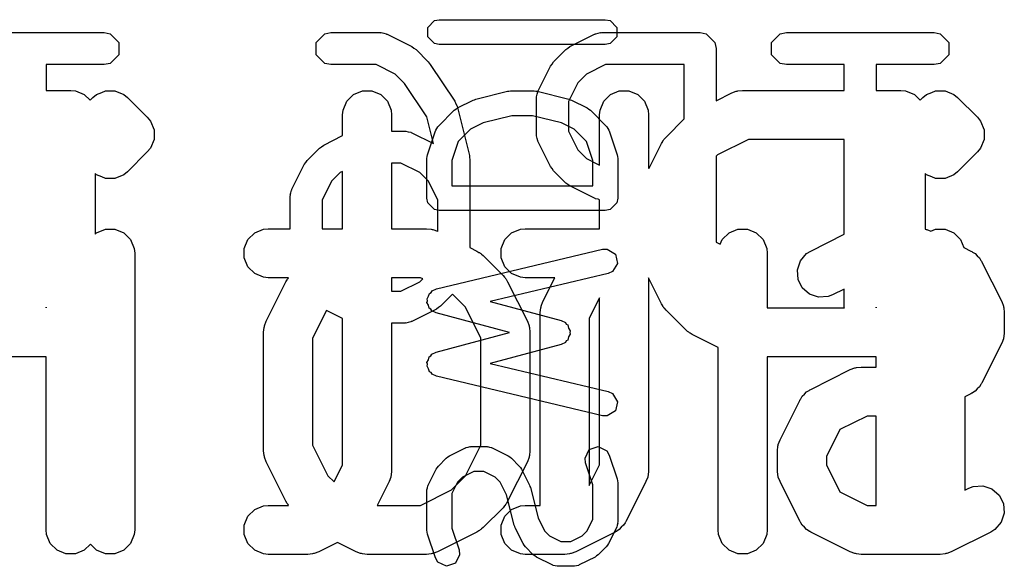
# Model space of a CAD drawing. Extents: x 94.3 to 121.8, y -81.7 to -63.9.
# Tile 25 of 32: x 109 to 112, y -72.3 to -70.6. Entities that reach past the tile are written whole.
import ezdxf

# ---------------------------------------------------------------- set-up
doc = ezdxf.new("R2010")
doc.units = 0
doc.layers.add('BLACK', color=7, linetype='CONTINUOUS')

msp = doc.modelspace()

# ---------------------------------------------------------------- linework, layer by layer
at = {"layer": 'BLACK', "linetype": 'CONTINUOUS'}
for p, q in [((110.280932, -70.641955), (110.301552, -70.621335)), ((110.301552, -70.621335), (110.316132, -70.618435)), ((110.316132, -70.618435), (110.824132, -70.618435)), ((110.824132, -70.618435), (110.838712, -70.621335)), ((110.838712, -70.621335), (110.859332, -70.641955)), ((110.280932, -70.671115), (110.280932, -70.641955)), ((110.859332, -70.641955), (110.859332, -70.671115)), ((108.838191, -70.65798), (109.290311, -70.65798)), ((109.290311, -70.65798), (109.309022, -70.661702)), ((109.309022, -70.661702), (109.335484, -70.688164)), ((109.938981, -70.688164), (109.965443, -70.661702)), ((109.965443, -70.661702), (109.984154, -70.65798)), ((109.984154, -70.65798), (110.134861, -70.65798)), ((110.134861, -70.65798), (110.137263, -70.658457)), ((110.137263, -70.658457), (110.138328, -70.658103)), ((110.138328, -70.658103), (110.145889, -70.660173)), ((110.145889, -70.660173), (110.153572, -70.661702)), ((110.153572, -70.661702), (110.154364, -70.662494)), ((110.154364, -70.662494), (110.156728, -70.663142)), ((110.156728, -70.663142), (110.23208, -70.700819)), ((110.301552, -70.691735), (110.280932, -70.671115)), ((110.715821, -70.700819), (110.791174, -70.663142)), ((110.791174, -70.663142), (110.793537, -70.662494)), ((110.793537, -70.662494), (110.79433, -70.661702)), ((110.79433, -70.661702), (110.802012, -70.660173)), ((110.802012, -70.660173), (110.809574, -70.658103)), ((110.809574, -70.658103), (110.810638, -70.658457)), ((110.810638, -70.658457), (110.813041, -70.65798)), ((110.813041, -70.65798), (111.114454, -70.65798)), ((110.859332, -70.671115), (110.838712, -70.691735)), ((111.114454, -70.65798), (111.133165, -70.661702)), ((111.133165, -70.661702), (111.159627, -70.688164)), ((111.333018, -70.688164), (111.35948, -70.661702)), ((111.35948, -70.661702), (111.378191, -70.65798)), ((111.378191, -70.65798), (111.830311, -70.65798)), ((111.830311, -70.65798), (111.849022, -70.661702)), ((111.849022, -70.661702), (111.875484, -70.688164)), ((109.335484, -70.688164), (109.335484, -70.725586)), ((109.938981, -70.725586), (109.938981, -70.688164)), ((110.23208, -70.700819), (110.238267, -70.705621)), ((110.238267, -70.705621), (110.244788, -70.709978)), ((110.244788, -70.709978), (110.282465, -70.747655)), ((110.316132, -70.694635), (110.301552, -70.691735)), ((110.824132, -70.694635), (110.316132, -70.694635)), ((110.665437, -70.747655), (110.703114, -70.709978)), ((110.703114, -70.709978), (110.709629, -70.705624)), ((110.709629, -70.705624), (110.715821, -70.700819)), ((110.838712, -70.691735), (110.824132, -70.694635)), ((111.159627, -70.688164), (111.163349, -70.706875)), ((111.163349, -70.706875), (111.163349, -70.866342)), ((111.333018, -70.725586), (111.333018, -70.688164)), ((111.875484, -70.688164), (111.875484, -70.725586)), ((109.335484, -70.725586), (109.309022, -70.752048)), ((109.965443, -70.752048), (109.938981, -70.725586)), ((111.35948, -70.752048), (111.333018, -70.725586)), ((111.875484, -70.725586), (111.849022, -70.752048)), ((109.290311, -70.75577), (109.113146, -70.75577)), ((109.113146, -70.75577), (109.113146, -70.834726)), ((109.309022, -70.752048), (109.290311, -70.75577)), ((109.984154, -70.75577), (109.965443, -70.752048)), ((110.123318, -70.75577), (109.984154, -70.75577)), ((110.18125, -70.784736), (110.123318, -70.75577)), ((110.282465, -70.747655), (110.285155, -70.751681)), ((110.285155, -70.751681), (110.288574, -70.755107)), ((110.288574, -70.755107), (110.363927, -70.868137)), ((110.618601, -70.835715), (110.656278, -70.760363)), ((110.656278, -70.760363), (110.66108, -70.754175)), ((110.66108, -70.754175), (110.665437, -70.747655)), ((110.824583, -70.75577), (110.766651, -70.784736)), ((111.065559, -70.75577), (110.824583, -70.75577)), ((111.065559, -70.92191), (111.065559, -70.75577)), ((111.378191, -70.75577), (111.35948, -70.752048)), ((111.555356, -70.75577), (111.378191, -70.75577)), ((111.555356, -70.834726), (111.555356, -70.75577)), ((111.830311, -70.75577), (111.653146, -70.75577)), ((111.653146, -70.75577), (111.653146, -70.834726)), ((111.849022, -70.752048), (111.830311, -70.75577)), ((110.209893, -70.813379), (110.18125, -70.784736)), ((110.766651, -70.784736), (110.740195, -70.811192)), ((110.277863, -70.915334), (110.209893, -70.813379)), ((110.740195, -70.811192), (110.711229, -70.869125)), ((109.113146, -70.834726), (109.188096, -70.834726)), ((109.188096, -70.834726), (109.202728, -70.836167)), ((109.202728, -70.836167), (109.229764, -70.847366)), ((109.229764, -70.847366), (109.247552, -70.865154)), ((109.247552, -70.865154), (109.256016, -70.856692)), ((109.256016, -70.856692), (109.267381, -70.847365)), ((109.267381, -70.847365), (109.283218, -70.840805)), ((109.283218, -70.840805), (109.294416, -70.836167)), ((109.294416, -70.836167), (109.32368, -70.836167)), ((109.32368, -70.836167), (109.350714, -70.847365)), ((109.350714, -70.847365), (109.350716, -70.847366)), ((109.350716, -70.847366), (109.362081, -70.856693)), ((109.362081, -70.856693), (109.422557, -70.917169)), ((110.032878, -70.868058), (110.05357, -70.847366)), ((110.05357, -70.847366), (110.080606, -70.836167)), ((110.080606, -70.836167), (110.10987, -70.836167)), ((110.10987, -70.836167), (110.136906, -70.847366)), ((110.136906, -70.847366), (110.157598, -70.868058)), ((110.420045, -70.864362), (110.424071, -70.863259)), ((110.424071, -70.863259), (110.427843, -70.861478)), ((110.427843, -70.861478), (110.524605, -70.837287)), ((110.524605, -70.837287), (110.529265, -70.83706)), ((110.529265, -70.83706), (110.533846, -70.836149)), ((110.533846, -70.836149), (110.606418, -70.836149)), ((110.606418, -70.836149), (110.610998, -70.83706)), ((110.610998, -70.83706), (110.615659, -70.837287)), ((110.613439, -70.857582), (110.613916, -70.855179)), ((110.613439, -70.970612), (110.613439, -70.857582)), ((110.613562, -70.854115), (110.615632, -70.846553)), ((110.613916, -70.855179), (110.613562, -70.854115)), ((110.615632, -70.846553), (110.617161, -70.838871)), ((110.615659, -70.837287), (110.712421, -70.861478)), ((110.617161, -70.838871), (110.617953, -70.838078)), ((110.617953, -70.838078), (110.618601, -70.835715)), ((110.712421, -70.861478), (110.716192, -70.863259)), ((110.716192, -70.863259), (110.720219, -70.864362)), ((110.819069, -70.868058), (110.839761, -70.847366)), ((110.839761, -70.847366), (110.866797, -70.836167)), ((110.866797, -70.836167), (110.896061, -70.836167)), ((110.896061, -70.836167), (110.923097, -70.847366)), ((110.923097, -70.847366), (110.943789, -70.868058)), ((111.163349, -70.866342), (111.210745, -70.842644)), ((111.210745, -70.842644), (111.224476, -70.837389)), ((111.224476, -70.837389), (111.227165, -70.837197)), ((111.227165, -70.837197), (111.229654, -70.836167)), ((111.229654, -70.836167), (111.244286, -70.834726)), ((111.244286, -70.834726), (111.555356, -70.834726)), ((111.653146, -70.834726), (111.728096, -70.834726)), ((111.728096, -70.834726), (111.742728, -70.836167)), ((111.742728, -70.836167), (111.769764, -70.847366)), ((111.769764, -70.847366), (111.787552, -70.865154)), ((111.787552, -70.865154), (111.796016, -70.856692)), ((111.796016, -70.856692), (111.807381, -70.847365)), ((111.807381, -70.847365), (111.823218, -70.840805)), ((111.823218, -70.840805), (111.834416, -70.836167)), ((111.834416, -70.836167), (111.86368, -70.836167)), ((111.86368, -70.836167), (111.890714, -70.847365)), ((111.890714, -70.847365), (111.890716, -70.847366)), ((111.890716, -70.847366), (111.902081, -70.856693)), ((111.902081, -70.856693), (111.962557, -70.917169)), ((110.021679, -70.895094), (110.032878, -70.868058)), ((110.157598, -70.868058), (110.168797, -70.895094)), ((110.361762, -70.89569), (110.366832, -70.892302)), ((110.363927, -70.868137), (110.367111, -70.875849)), ((110.366832, -70.892302), (110.371664, -70.888552)), ((110.367111, -70.875849), (110.370679, -70.8834)), ((110.370679, -70.8834), (110.408356, -71.034106)), ((110.371664, -70.888552), (110.420045, -70.864362)), ((110.711229, -70.869125), (110.711229, -70.959068)), ((110.720219, -70.864362), (110.768599, -70.888552)), ((110.768599, -70.888552), (110.773418, -70.892292)), ((110.773418, -70.892292), (110.778502, -70.895689)), ((110.80787, -70.895094), (110.819069, -70.868058)), ((110.943789, -70.868058), (110.954988, -70.895094)), ((109.422557, -70.917169), (109.431884, -70.928534)), ((110.020238, -70.909726), (110.021679, -70.895094)), ((110.020238, -70.973257), (110.020238, -70.909726)), ((110.168797, -70.895094), (110.170238, -70.909726)), ((110.170238, -70.909726), (110.170238, -70.959394)), ((110.298466, -70.997748), (110.277863, -70.915334)), ((110.313382, -70.944071), (110.361762, -70.89569)), ((110.538535, -70.912349), (110.450383, -70.934387)), ((110.601729, -70.912349), (110.538535, -70.912349)), ((110.689879, -70.934386), (110.601729, -70.912349)), ((110.778502, -70.895689), (110.826883, -70.94407)), ((110.806429, -70.909726), (110.80787, -70.895094)), ((110.806429, -71.063346), (110.806429, -70.909726)), ((110.954988, -70.895094), (110.956429, -70.909726)), ((110.956429, -70.909726), (110.956429, -71.072424)), ((111.009824, -70.977645), (111.065559, -70.92191)), ((111.962557, -70.917169), (111.971884, -70.928534)), ((109.431884, -70.928534), (109.443083, -70.955571)), ((110.305123, -70.956431), (110.308513, -70.951357)), ((110.308513, -70.951357), (110.31154, -70.946048)), ((110.31154, -70.946048), (110.312322, -70.945656)), ((110.312322, -70.945656), (110.313382, -70.944071)), ((110.411272, -70.953943), (110.373623, -70.991591)), ((110.450383, -70.934387), (110.411272, -70.953943)), ((110.728992, -70.953943), (110.689879, -70.934386)), ((110.766641, -70.991592), (110.728992, -70.953943)), ((110.826883, -70.94407), (110.827943, -70.945657)), ((110.827943, -70.945657), (110.828725, -70.946048)), ((110.828725, -70.946048), (110.831746, -70.951347)), ((110.831746, -70.951347), (110.835142, -70.95643)), ((111.971884, -70.928534), (111.983083, -70.955571)), ((109.443083, -70.955571), (109.443083, -70.984833)), ((109.962288, -71.002232), (110.020238, -70.973257)), ((110.170238, -70.959394), (110.210214, -70.959394)), ((110.210214, -70.959394), (110.212615, -70.959871)), ((110.212615, -70.959871), (110.21368, -70.959517)), ((110.21368, -70.959517), (110.221238, -70.961587)), ((110.221238, -70.961587), (110.228925, -70.963116)), ((110.228925, -70.963116), (110.229718, -70.963909)), ((110.229718, -70.963909), (110.23208, -70.964556)), ((110.23208, -70.964556), (110.298466, -70.997748)), ((110.279987, -71.031535), (110.304178, -70.958962)), ((110.304178, -70.958962), (110.305123, -70.957304)), ((110.305123, -70.957304), (110.305123, -70.956431)), ((110.613916, -70.973014), (110.613439, -70.970612)), ((110.613562, -70.974079), (110.613916, -70.973014)), ((110.615632, -70.98164), (110.613562, -70.974079)), ((110.617161, -70.989323), (110.615632, -70.98164)), ((110.711229, -70.959068), (110.740195, -71.017001)), ((110.835142, -70.95643), (110.835142, -70.957305)), ((110.835142, -70.957305), (110.836087, -70.958963)), ((110.836087, -70.958963), (110.860277, -71.031535)), ((111.003607, -70.984695), (111.005103, -70.983397)), ((111.005103, -70.983397), (111.009824, -70.977645)), ((111.983083, -70.955571), (111.983083, -70.984833)), ((109.431884, -71.01187), (109.422557, -71.023235)), ((109.443083, -70.984833), (109.431884, -71.01187)), ((109.911904, -71.049068), (109.94958, -71.011391)), ((109.94958, -71.011391), (109.956099, -71.007034)), ((109.956099, -71.007034), (109.962288, -71.002232)), ((110.373623, -70.991591), (110.354232, -71.049766)), ((110.617953, -70.990115), (110.617161, -70.989323)), ((110.618601, -70.992479), (110.617953, -70.990115)), ((110.656278, -71.067831), (110.618601, -70.992479)), ((110.786032, -71.049765), (110.766641, -70.991592)), ((110.958131, -71.072424), (110.995775, -70.997137)), ((110.995775, -70.997137), (110.999739, -70.990839)), ((110.999739, -70.990839), (111.000497, -70.98901)), ((111.000497, -70.98901), (111.002187, -70.98695)), ((111.002187, -70.98695), (111.003607, -70.984695)), ((111.261991, -70.984726), (111.16776, -71.031841)), ((111.555356, -70.984726), (111.261991, -70.984726)), ((111.555356, -71.275099), (111.555356, -70.984726)), ((111.971884, -71.01187), (111.962557, -71.023235)), ((111.983083, -70.984833), (111.971884, -71.01187)), ((109.422557, -71.023235), (109.362081, -71.083711)), ((110.278032, -71.043583), (110.279223, -71.037593)), ((110.278032, -71.164535), (110.278032, -71.043583)), ((110.279223, -71.037593), (110.279987, -71.031535)), ((110.408356, -71.034106), (110.408647, -71.040088)), ((110.408647, -71.040088), (110.409816, -71.045965)), ((110.740195, -71.017001), (110.766651, -71.043457)), ((110.766651, -71.043457), (110.806429, -71.063346)), ((110.860277, -71.031535), (110.86104, -71.037592)), ((110.86104, -71.037592), (110.862232, -71.043583)), ((110.862232, -71.043583), (110.862232, -71.164535)), ((111.16776, -71.031841), (111.163349, -71.036251)), ((111.163349, -71.036251), (111.163349, -71.299452)), ((111.962557, -71.023235), (111.902081, -71.083711)), ((109.865068, -71.137128), (109.902745, -71.061776)), ((109.902745, -71.061776), (109.907547, -71.055588)), ((109.907547, -71.055588), (109.911904, -71.049068)), ((110.198672, -71.057184), (110.170238, -71.057184)), ((110.170238, -71.057184), (110.170238, -71.258059)), ((110.256603, -71.086149), (110.198672, -71.057184)), ((110.354232, -71.049766), (110.354232, -71.126435)), ((110.409816, -71.045965), (110.409816, -71.315781)), ((110.66108, -71.074018), (110.656278, -71.067831)), ((110.665437, -71.080539), (110.66108, -71.074018)), ((110.786032, -71.126435), (110.786032, -71.049765)), ((110.956429, -71.072424), (110.958131, -71.072424)), ((109.267381, -71.093039), (109.263096, -71.089522)), ((109.263096, -71.089522), (109.263096, -71.274983)), ((109.283218, -71.099598), (109.267381, -71.093039)), ((109.294416, -71.104237), (109.283218, -71.099598)), ((109.294417, -71.104237), (109.294416, -71.104237)), ((109.32368, -71.104237), (109.294417, -71.104237)), ((109.350716, -71.093038), (109.32368, -71.104237)), ((109.362081, -71.083711), (109.350716, -71.093038)), ((110.013118, -71.086149), (109.986663, -71.112604)), ((110.020238, -71.082589), (110.013118, -71.086149)), ((110.020238, -71.258059), (110.020238, -71.082589)), ((110.283059, -71.112604), (110.256603, -71.086149)), ((110.703114, -71.118216), (110.665437, -71.080539)), ((111.807381, -71.093039), (111.803096, -71.089522)), ((111.803096, -71.089522), (111.803096, -71.259489)), ((111.823218, -71.099598), (111.807381, -71.093039)), ((111.834416, -71.104237), (111.823218, -71.099598)), ((111.834417, -71.104237), (111.834416, -71.104237)), ((111.86368, -71.104237), (111.834417, -71.104237)), ((111.890716, -71.093038), (111.86368, -71.104237)), ((111.902081, -71.083711), (111.890716, -71.093038)), ((109.986663, -71.112604), (109.957696, -71.170538)), ((110.312026, -71.170537), (110.283059, -71.112604)), ((110.354232, -71.126435), (110.786032, -71.126435)), ((110.709629, -71.122569), (110.703114, -71.118216)), ((110.715821, -71.127375), (110.709629, -71.122569)), ((110.791174, -71.165052), (110.715821, -71.127375)), ((109.859906, -71.158995), (109.860383, -71.156592)), ((109.859906, -71.258059), (109.859906, -71.158995)), ((109.860029, -71.155528), (109.862099, -71.147966)), ((109.860383, -71.156592), (109.860029, -71.155528)), ((109.862099, -71.147966), (109.863628, -71.140284)), ((109.863628, -71.140284), (109.86442, -71.139491)), ((109.86442, -71.139491), (109.865068, -71.137128)), ((110.280932, -71.179115), (110.278032, -71.164535)), ((110.793537, -71.165699), (110.791174, -71.165052)), ((110.862232, -71.164535), (110.859332, -71.179115)), ((109.957696, -71.170538), (109.957696, -71.258059)), ((110.301552, -71.199735), (110.280932, -71.179115)), ((110.312026, -71.266886), (110.312026, -71.170537)), ((110.79433, -71.166492), (110.793537, -71.165699)), ((110.802012, -71.16802), (110.79433, -71.166492)), ((110.806429, -71.169229), (110.802012, -71.16802)), ((110.806429, -71.258059), (110.806429, -71.169229)), ((110.859332, -71.179115), (110.838712, -71.199735)), ((110.316132, -71.202635), (110.301552, -71.199735)), ((110.824132, -71.202635), (110.316132, -71.202635)), ((110.838712, -71.199735), (110.824132, -71.202635)), ((109.263096, -71.274983), (109.26738, -71.270699)), ((109.26738, -71.270699), (109.294416, -71.2595)), ((109.294416, -71.2595), (109.32368, -71.2595)), ((109.32368, -71.2595), (109.350716, -71.270699)), ((109.350716, -71.270699), (109.371408, -71.291391)), ((109.730497, -71.291391), (109.751189, -71.270699)), ((109.751189, -71.270699), (109.778225, -71.2595)), ((109.778225, -71.2595), (109.792857, -71.258059)), ((109.792857, -71.258059), (109.859906, -71.258059)), ((109.957696, -71.258059), (110.020238, -71.258059)), ((110.170238, -71.258059), (110.276667, -71.258059)), ((110.276667, -71.258059), (110.291299, -71.2595)), ((110.291299, -71.2595), (110.293788, -71.260531)), ((110.293788, -71.260531), (110.296476, -71.260722)), ((110.296476, -71.260722), (110.310208, -71.265977)), ((110.310208, -71.265977), (110.312026, -71.266886)), ((110.516688, -71.291391), (110.53738, -71.270699)), ((110.53738, -71.270699), (110.564416, -71.2595)), ((110.564416, -71.2595), (110.579048, -71.258059)), ((110.579048, -71.258059), (110.806429, -71.258059)), ((111.181926, -71.291391), (111.202618, -71.270699)), ((111.202618, -71.270699), (111.229654, -71.2595)), ((111.229654, -71.2595), (111.258918, -71.2595)), ((111.258918, -71.2595), (111.285954, -71.270699)), ((111.285954, -71.270699), (111.306646, -71.291391)), ((111.452649, -71.326453), (111.555356, -71.275099)), ((111.803096, -71.259489), (111.803203, -71.2595)), ((111.803203, -71.2595), (111.805692, -71.260531)), ((111.805692, -71.260531), (111.80838, -71.260722)), ((111.80838, -71.260722), (111.820379, -71.265314)), ((111.820379, -71.265314), (111.834416, -71.2595)), ((111.834416, -71.2595), (111.86368, -71.2595)), ((111.86368, -71.2595), (111.890716, -71.270699)), ((111.890716, -71.270699), (111.911408, -71.291391)), ((109.371408, -71.291391), (109.382607, -71.318427)), ((109.719298, -71.318427), (109.730497, -71.291391)), ((110.409816, -71.315781), (110.43116, -71.326453)), ((110.505489, -71.318427), (110.516688, -71.291391)), ((111.163349, -71.299452), (111.175972, -71.305764)), ((111.175972, -71.305764), (111.181926, -71.291391)), ((111.306646, -71.291391), (111.317845, -71.318427)), ((111.911408, -71.291391), (111.921456, -71.315649)), ((111.921456, -71.315649), (111.943064, -71.326453)), ((109.382607, -71.318427), (109.384048, -71.333059)), ((109.384048, -71.333059), (109.384048, -72.179726)), ((109.719298, -71.347691), (109.719298, -71.318427)), ((110.307307, -71.441947), (110.815308, -71.320995)), ((110.43116, -71.326453), (110.437455, -71.330415)), ((110.437455, -71.330415), (110.439286, -71.331174)), ((110.439286, -71.331174), (110.441347, -71.332865)), ((110.441347, -71.332865), (110.443602, -71.334285)), ((110.443602, -71.334285), (110.444899, -71.33578)), ((110.444899, -71.33578), (110.450652, -71.340502)), ((110.450652, -71.340502), (110.511129, -71.400978)), ((110.505489, -71.347691), (110.505489, -71.318427)), ((110.815308, -71.320995), (110.830163, -71.320439)), ((110.830163, -71.320439), (110.854998, -71.335722)), ((110.854998, -71.335722), (110.861752, -71.364089)), ((111.317845, -71.318427), (111.319286, -71.333059)), ((111.319286, -71.333059), (111.319286, -71.499964)), ((111.421033, -71.356393), (111.440206, -71.334285)), ((111.440206, -71.334285), (111.452649, -71.326453)), ((111.943064, -71.326453), (111.94551, -71.327992)), ((111.94551, -71.327992), (111.946666, -71.328378)), ((111.946666, -71.328378), (111.948104, -71.329625)), ((111.948104, -71.329625), (111.955507, -71.334285)), ((111.955507, -71.334285), (111.961666, -71.341387)), ((111.961666, -71.341387), (111.968774, -71.347551)), ((109.730497, -71.374727), (109.719298, -71.347691)), ((109.751189, -71.395419), (109.730497, -71.374727)), ((110.516688, -71.374727), (110.505489, -71.347691)), ((110.53738, -71.395419), (110.516688, -71.374727)), ((110.861752, -71.364089), (110.846469, -71.388925)), ((111.411779, -71.384154), (111.421033, -71.356393)), ((111.968774, -71.347551), (111.973435, -71.354956)), ((111.973435, -71.354956), (111.974681, -71.356393)), ((111.974681, -71.356393), (111.975065, -71.357546)), ((111.975065, -71.357546), (111.976606, -71.359994)), ((111.976606, -71.359994), (112.037082, -71.480947)), ((109.778225, -71.406618), (109.751189, -71.395419)), ((110.832957, -71.395123), (110.471843, -71.481102)), ((110.511129, -71.400978), (110.515847, -71.406727)), ((110.564416, -71.406618), (110.53738, -71.395419)), ((110.846469, -71.388925), (110.832957, -71.395123)), ((111.413853, -71.413344), (111.411779, -71.384154)), ((109.792857, -71.408059), (109.778225, -71.406618)), ((109.786252, -71.541423), (109.846728, -71.420471)), ((109.85454, -71.408059), (109.792857, -71.408059)), ((109.846728, -71.420471), (109.850691, -71.414173)), ((109.850691, -71.414173), (109.85145, -71.412343)), ((109.85145, -71.412343), (109.85314, -71.410282)), ((109.85314, -71.410282), (109.85454, -71.408059)), ((110.258962, -71.408059), (110.170238, -71.408059)), ((110.170238, -71.408059), (110.170238, -71.44919)), ((110.198672, -71.44919), (110.256603, -71.420224)), ((110.256603, -71.420224), (110.265499, -71.411327)), ((110.265499, -71.411327), (110.258962, -71.408059)), ((110.515847, -71.406727), (110.517346, -71.408027)), ((110.517346, -71.408027), (110.518767, -71.410286)), ((110.518767, -71.410286), (110.520456, -71.412343)), ((110.520456, -71.412343), (110.521213, -71.41417)), ((110.521213, -71.41417), (110.525178, -71.42047)), ((110.525178, -71.42047), (110.585654, -71.541423)), ((110.579048, -71.408059), (110.564416, -71.406618)), ((110.669362, -71.408059), (110.579048, -71.408059)), ((110.632918, -71.480947), (110.669362, -71.408059)), ((110.995775, -71.487552), (110.956429, -71.40886)), ((110.956429, -71.40886), (110.956429, -71.998297)), ((111.42694, -71.439519), (111.413853, -71.413344)), ((110.170238, -71.44919), (110.198672, -71.44919)), ((110.278512, -71.472981), (110.283449, -71.464956)), ((110.283449, -71.464956), (110.285877, -71.455854)), ((110.285877, -71.455854), (110.290807, -71.452999)), ((110.290807, -71.452999), (110.293795, -71.448145)), ((110.293795, -71.448145), (110.307307, -71.441947)), ((110.356571, -71.458552), (110.320142, -71.494983)), ((110.396457, -71.498438), (110.356571, -71.458552)), ((111.449048, -71.458692), (111.42694, -71.439519)), ((111.476809, -71.467946), (111.449048, -71.458692)), ((111.505999, -71.465872), (111.476809, -71.467946)), ((111.519731, -71.460617), (111.505999, -71.465872)), ((111.555356, -71.442804), (111.519731, -71.460617)), ((111.555356, -71.498085), (111.555356, -71.442804)), ((110.278364, -71.484029), (110.279831, -71.478524)), ((110.283083, -71.49218), (110.278364, -71.484029)), ((110.279831, -71.478524), (110.278512, -71.472981)), ((110.285266, -71.501348), (110.283083, -71.49218)), ((110.320142, -71.494983), (110.313618, -71.499341)), ((110.471843, -71.481102), (110.688806, -71.538959)), ((110.627472, -71.497366), (110.627663, -71.494679)), ((110.627663, -71.494679), (110.632918, -71.480947)), ((110.806429, -71.469332), (110.775, -71.532192)), ((110.806429, -71.980591), (110.806429, -71.469332)), ((110.999739, -71.493849), (110.995775, -71.487552)), ((111.000497, -71.495679), (110.999739, -71.493849)), ((111.002187, -71.497738), (111.000497, -71.495679)), ((112.037082, -71.480947), (112.042337, -71.494679)), ((112.042337, -71.494679), (112.042527, -71.497366)), ((109.113096, -71.498336), (109.112772, -71.499964)), ((109.112772, -71.499964), (109.113096, -71.499964)), ((109.113096, -71.499964), (109.113096, -71.498336)), ((109.970534, -71.508265), (109.928334, -71.592668)), ((110.020238, -71.533116), (109.970534, -71.508265)), ((110.307434, -71.504142), (110.23208, -71.541818)), ((110.29012, -71.504335), (110.285266, -71.501348)), ((110.292975, -71.509266), (110.29012, -71.504335)), ((110.306315, -71.515825), (110.292975, -71.509266)), ((110.531119, -71.575773), (110.306315, -71.515825)), ((110.313618, -71.499341), (110.307434, -71.504142)), ((110.443572, -71.592668), (110.396457, -71.498438)), ((110.625, -71.514488), (110.626441, -71.499856)), ((110.625, -72.104726), (110.625, -71.514488)), ((110.626441, -71.499856), (110.627472, -71.497366)), ((111.003607, -71.499994), (111.002187, -71.497738)), ((111.005103, -71.501291), (111.003607, -71.499994)), ((111.009824, -71.507044), (111.005103, -71.501291)), ((111.070301, -71.567521), (111.009824, -71.507044)), ((111.319286, -71.499964), (111.55573, -71.499964)), ((111.55573, -71.499964), (111.555356, -71.498085)), ((111.653096, -71.498336), (111.652772, -71.499964)), ((111.652772, -71.499964), (111.653096, -71.499964)), ((111.653096, -71.499964), (111.653096, -71.498336)), ((112.042527, -71.497366), (112.043559, -71.499856)), ((112.043559, -71.499856), (112.045, -71.514488)), ((112.045, -71.514488), (112.045, -71.574964)), ((109.780806, -71.557842), (109.780997, -71.555155)), ((109.780997, -71.555155), (109.786252, -71.541423)), ((110.020238, -71.980591), (110.020238, -71.533116)), ((110.210214, -71.54698), (110.170238, -71.54698)), ((110.170238, -71.54698), (110.170238, -71.998297)), ((110.212615, -71.546502), (110.210214, -71.54698)), ((110.21368, -71.546857), (110.212615, -71.546502)), ((110.221238, -71.544786), (110.21368, -71.546857)), ((110.228925, -71.543258), (110.221238, -71.544786)), ((110.229718, -71.542464), (110.228925, -71.543258)), ((110.23208, -71.541818), (110.229718, -71.542464)), ((110.585654, -71.541423), (110.590909, -71.555155)), ((110.590909, -71.555155), (110.591099, -71.557842)), ((110.688806, -71.538959), (110.702146, -71.545518)), ((110.702146, -71.545518), (110.704748, -71.550013)), ((110.704748, -71.550013), (110.709244, -71.552616)), ((110.709244, -71.552616), (110.711795, -71.562185)), ((110.775, -71.532192), (110.775, -72.043448)), ((109.778334, -71.574964), (109.779775, -71.560332)), ((109.778334, -71.937821), (109.778334, -71.574964)), ((109.779775, -71.560332), (109.780806, -71.557842)), ((110.306315, -71.635721), (110.531119, -71.575773)), ((110.591099, -71.557842), (110.592131, -71.560332)), ((110.592131, -71.560332), (110.593572, -71.574964)), ((110.593572, -71.574964), (110.593572, -71.937821)), ((110.711795, -71.562185), (110.716757, -71.570755)), ((110.716757, -71.580791), (110.711795, -71.58936)), ((110.716757, -71.570755), (110.715418, -71.575773)), ((110.715418, -71.575773), (110.716757, -71.580791)), ((111.07605, -71.572239), (111.070301, -71.567521)), ((111.07735, -71.573738), (111.07605, -71.572239)), ((111.079609, -71.575159), (111.07735, -71.573738)), ((111.081666, -71.576848), (111.079609, -71.575159)), ((111.083493, -71.577605), (111.081666, -71.576848)), ((111.089793, -71.58157), (111.083493, -71.577605)), ((111.169286, -71.621316), (111.089793, -71.58157)), ((112.045, -71.574964), (112.043559, -71.589596)), ((109.928334, -71.592668), (109.928334, -71.920116)), ((110.443572, -71.920116), (110.443572, -71.592668)), ((110.688806, -71.612587), (110.471843, -71.670443)), ((110.702146, -71.606028), (110.688806, -71.612587)), ((110.704748, -71.601532), (110.702146, -71.606028)), ((110.709244, -71.59893), (110.704748, -71.601532)), ((110.711795, -71.58936), (110.709244, -71.59893)), ((112.037082, -71.608505), (111.976606, -71.729457)), ((112.042337, -71.594774), (112.037082, -71.608505)), ((112.042528, -71.592084), (112.042337, -71.594774)), ((112.043559, -71.589596), (112.042528, -71.592084)), ((110.285266, -71.650198), (110.29012, -71.64721)), ((110.29012, -71.64721), (110.292975, -71.64228)), ((110.292975, -71.64228), (110.306315, -71.635721)), ((111.169286, -72.179726), (111.169286, -71.621316)), ((109.113096, -71.649964), (108.779286, -71.649964)), ((109.113096, -72.179726), (109.113096, -71.649964)), ((110.278364, -71.667517), (110.283083, -71.659365)), ((110.279831, -71.673021), (110.278364, -71.667517)), ((110.278512, -71.678565), (110.279831, -71.673021)), ((110.283083, -71.659365), (110.285266, -71.650198)), ((110.471843, -71.670443), (110.832957, -71.756423)), ((111.653096, -71.649964), (111.319286, -71.649964)), ((111.319286, -71.649964), (111.319286, -72.179726)), ((111.653096, -71.681392), (111.653096, -71.649964)), ((110.283449, -71.686589), (110.278512, -71.678565)), ((110.285877, -71.695692), (110.283449, -71.686589)), ((110.290807, -71.698546), (110.285877, -71.695692)), ((110.293795, -71.703401), (110.290807, -71.698546)), ((110.307307, -71.709599), (110.293795, -71.703401)), ((111.452649, -71.749787), (111.573602, -71.68931)), ((111.573602, -71.68931), (111.587334, -71.684055)), ((111.587334, -71.684055), (111.590021, -71.683864)), ((111.590021, -71.683864), (111.592511, -71.682833)), ((111.592511, -71.682833), (111.607143, -71.681392)), ((111.607143, -71.681392), (111.653096, -71.681392)), ((110.815308, -71.830551), (110.307307, -71.709599)), ((111.973435, -71.734494), (111.968774, -71.7419)), ((111.974681, -71.733058), (111.973435, -71.734494)), ((111.975065, -71.731904), (111.974681, -71.733058)), ((111.976606, -71.729457), (111.975065, -71.731904)), ((110.832957, -71.756423), (110.846469, -71.762621)), ((110.846469, -71.762621), (110.861752, -71.787457)), ((111.42694, -71.770886), (111.434044, -71.764724)), ((111.434044, -71.764724), (111.440206, -71.75762)), ((111.440206, -71.75762), (111.44761, -71.752958)), ((111.44761, -71.752958), (111.449048, -71.751712)), ((111.449048, -71.751712), (111.450202, -71.751327)), ((111.450202, -71.751327), (111.452649, -71.749787)), ((111.943064, -71.762998), (111.924048, -71.772506)), ((111.94551, -71.761458), (111.943064, -71.762998)), ((111.946666, -71.761073), (111.94551, -71.761458)), ((111.948104, -71.759825), (111.946666, -71.761073)), ((111.955507, -71.755166), (111.948104, -71.759825)), ((111.961666, -71.748063), (111.955507, -71.755166)), ((111.968774, -71.7419), (111.961666, -71.748063)), ((110.861752, -71.787457), (110.854998, -71.815824)), ((111.358632, -71.90428), (111.419108, -71.783328)), ((111.419108, -71.783328), (111.420648, -71.780881)), ((111.420648, -71.780881), (111.421033, -71.779727)), ((111.421033, -71.779727), (111.422279, -71.778289)), ((111.422279, -71.778289), (111.42694, -71.770886)), ((111.924048, -71.772506), (111.924048, -72.058373)), ((110.854998, -71.815824), (110.830163, -71.831107)), ((110.830163, -71.831107), (110.815308, -71.830551)), ((111.624848, -71.831392), (111.542091, -71.87277)), ((111.653096, -71.831392), (111.624848, -71.831392)), ((111.653096, -72.104726), (111.653096, -71.831392)), ((111.542091, -71.87277), (111.500714, -71.955526)), ((111.353186, -71.920699), (111.353377, -71.918012)), ((111.353377, -71.918012), (111.358632, -71.90428)), ((109.779775, -71.952453), (109.778334, -71.937821)), ((109.928334, -71.920116), (109.975449, -72.014346)), ((110.347474, -71.952933), (110.395855, -71.928743)), ((110.395855, -71.928743), (110.397696, -71.928238)), ((110.396457, -72.014346), (110.443572, -71.920116)), ((110.397696, -71.928238), (110.398314, -71.927621)), ((110.398314, -71.927621), (110.404303, -71.926429)), ((110.404303, -71.926429), (110.410193, -71.924817)), ((110.410193, -71.924817), (110.411021, -71.925093)), ((110.411021, -71.925093), (110.412894, -71.924721)), ((110.412894, -71.924721), (110.461275, -71.924721)), ((110.461275, -71.924721), (110.463146, -71.925093)), ((110.463146, -71.925093), (110.463976, -71.924817)), ((110.463976, -71.924817), (110.469865, -71.926429)), ((110.469865, -71.926429), (110.475855, -71.927621)), ((110.475855, -71.927621), (110.476472, -71.928238)), ((110.476472, -71.928238), (110.478314, -71.928743)), ((110.478314, -71.928743), (110.526694, -71.952933)), ((110.593572, -71.937821), (110.592131, -71.952453)), ((110.761938, -71.96012), (110.774979, -71.934038)), ((110.774979, -71.934038), (110.802643, -71.924817)), ((110.802643, -71.924817), (110.828725, -71.937858)), ((110.828725, -71.937858), (110.836087, -71.950773)), ((111.350714, -71.937821), (111.352155, -71.923189)), ((111.350714, -71.998297), (111.350714, -71.937821)), ((111.352155, -71.923189), (111.353186, -71.920699)), ((109.780806, -71.954942), (109.779775, -71.952453)), ((109.780997, -71.95763), (109.780806, -71.954942)), ((109.786252, -71.971362), (109.780997, -71.95763)), ((109.846728, -72.092314), (109.786252, -71.971362)), ((110.313382, -71.984262), (110.337572, -71.96007)), ((110.337572, -71.96007), (110.342651, -71.956675)), ((110.342651, -71.956675), (110.347474, -71.952933)), ((110.585654, -71.971362), (110.525178, -72.092314)), ((110.526694, -71.952933), (110.531522, -71.95668)), ((110.531522, -71.95668), (110.536597, -71.960071)), ((110.536597, -71.960071), (110.560788, -71.984262)), ((110.590909, -71.957631), (110.585654, -71.971362)), ((110.5911, -71.954941), (110.590909, -71.957631)), ((110.592131, -71.952453), (110.5911, -71.954941)), ((110.763797, -71.974869), (110.761938, -71.96012)), ((110.786032, -72.041574), (110.763797, -71.974869)), ((110.836087, -71.950773), (110.860277, -72.023343)), ((111.500714, -71.955526), (111.500714, -71.980592)), ((109.994056, -72.032953), (110.020238, -71.980591)), ((110.170238, -71.998297), (110.168797, -72.012929)), ((110.282054, -72.042544), (110.306246, -71.994163)), ((110.306246, -71.994163), (110.309988, -71.98934)), ((110.309988, -71.98934), (110.313382, -71.984262)), ((110.421888, -72.000921), (110.387082, -72.018324)), ((110.45228, -72.000921), (110.421888, -72.000921)), ((110.487088, -72.018324), (110.45228, -72.000921)), ((110.560788, -71.984262), (110.564179, -71.989337)), ((110.564179, -71.989337), (110.567924, -71.994163)), ((110.567924, -71.994163), (110.592115, -72.042544)), ((110.775, -72.043448), (110.806429, -71.980591)), ((110.956429, -71.998297), (110.954988, -72.012929)), ((111.352155, -72.012929), (111.350714, -71.998297)), ((111.500714, -71.980592), (111.542091, -72.063348)), ((109.975449, -72.014346), (109.994056, -72.032953)), ((110.16232, -72.031838), (110.125876, -72.104726)), ((110.167575, -72.018106), (110.16232, -72.031838)), ((110.167765, -72.015418), (110.167575, -72.018106)), ((110.168797, -72.012929), (110.167765, -72.015418)), ((110.353192, -72.057611), (110.396457, -72.014346)), ((110.371636, -72.033769), (110.354232, -72.068578)), ((110.387082, -72.018324), (110.371636, -72.033769)), ((110.502532, -72.03377), (110.487088, -72.018324)), ((110.522089, -72.072881), (110.502532, -72.03377)), ((110.860277, -72.023343), (110.86104, -72.029403)), ((110.86104, -72.029403), (110.862232, -72.035392)), ((110.862232, -72.035392), (110.862232, -72.156345)), ((110.948511, -72.031838), (110.888034, -72.152791)), ((110.953766, -72.018106), (110.948511, -72.031838)), ((110.953956, -72.015418), (110.953766, -72.018106)), ((110.954988, -72.012929), (110.953956, -72.015418)), ((111.353186, -72.015418), (111.352155, -72.012929)), ((111.353377, -72.018106), (111.353186, -72.015418)), ((111.358632, -72.031838), (111.353377, -72.018106)), ((111.419108, -72.15279), (111.358632, -72.031838)), ((110.258962, -72.104726), (110.353192, -72.057611)), ((110.278032, -72.059583), (110.278404, -72.057711)), ((110.278032, -72.180535), (110.278032, -72.059583)), ((110.278128, -72.056882), (110.27974, -72.050992)), ((110.278404, -72.057711), (110.278128, -72.056882)), ((110.27974, -72.050992), (110.280932, -72.045003)), ((110.280932, -72.045003), (110.281549, -72.044385)), ((110.281549, -72.044385), (110.282054, -72.042544)), ((110.354232, -72.068578), (110.354232, -72.174351)), ((110.592115, -72.042544), (110.593218, -72.046572)), ((110.593218, -72.046572), (110.594999, -72.050343)), ((110.594999, -72.050343), (110.618175, -72.143046)), ((110.786032, -72.147351), (110.786032, -72.041574)), ((111.542091, -72.063348), (111.624847, -72.104726)), ((111.924048, -72.058373), (111.936459, -72.052168)), ((111.936459, -72.052168), (111.950191, -72.046913)), ((111.950191, -72.046913), (111.979381, -72.044839)), ((111.979381, -72.044839), (112.007142, -72.054093)), ((112.007142, -72.054093), (112.029249, -72.073267)), ((109.85069, -72.098609), (109.846728, -72.092314)), ((109.851449, -72.10044), (109.85069, -72.098609)), ((110.521213, -72.098613), (110.520456, -72.100441)), ((110.525178, -72.092314), (110.521213, -72.098613)), ((110.545265, -72.165586), (110.522089, -72.072881)), ((112.029249, -72.073267), (112.042337, -72.099441)), ((109.730497, -72.138058), (109.751189, -72.117366)), ((109.751189, -72.117366), (109.778225, -72.106167)), ((109.778225, -72.106167), (109.792857, -72.104726)), ((109.792857, -72.104726), (109.854541, -72.104726)), ((109.85314, -72.102501), (109.851449, -72.10044)), ((109.854541, -72.104726), (109.85314, -72.102501)), ((110.125876, -72.104726), (110.258962, -72.104726)), ((110.511129, -72.111806), (110.450652, -72.172283)), ((110.515847, -72.106056), (110.511129, -72.111806)), ((110.517346, -72.104757), (110.515847, -72.106056)), ((110.516688, -72.138058), (110.53738, -72.117366)), ((110.518767, -72.102497), (110.517346, -72.104757)), ((110.520456, -72.100441), (110.518767, -72.102497)), ((110.53738, -72.117366), (110.564416, -72.106167)), ((110.564416, -72.106167), (110.579048, -72.104726)), ((110.579048, -72.104726), (110.625, -72.104726)), ((111.624847, -72.104726), (111.653096, -72.104726)), ((112.044411, -72.128631), (112.035157, -72.156392)), ((112.042337, -72.099441), (112.044411, -72.128631)), ((109.719298, -72.165094), (109.730497, -72.138058)), ((110.505489, -72.165094), (110.516688, -72.138058)), ((110.618175, -72.143046), (110.63773, -72.182156)), ((110.768629, -72.182157), (110.786032, -72.147351)), ((110.862136, -72.159046), (110.860523, -72.164935)), ((110.862232, -72.156345), (110.861859, -72.158217)), ((110.861859, -72.158217), (110.862136, -72.159046)), ((110.884862, -72.157829), (110.880201, -72.165234)), ((110.886109, -72.156392), (110.884862, -72.157829)), ((110.886493, -72.155237), (110.886109, -72.156392)), ((110.888034, -72.152791), (110.886493, -72.155237)), ((111.420647, -72.155236), (111.419108, -72.15279)), ((111.421033, -72.156392), (111.420647, -72.155236)), ((111.42228, -72.15783), (111.421033, -72.156392)), ((111.42694, -72.165233), (111.42228, -72.15783)), ((112.035157, -72.156392), (112.015983, -72.1785)), ((109.114537, -72.194358), (109.113096, -72.179726)), ((109.384048, -72.179726), (109.382607, -72.194358)), ((109.719298, -72.194358), (109.719298, -72.165094)), ((110.279223, -72.186524), (110.278032, -72.180535)), ((110.279987, -72.192583), (110.279223, -72.186524)), ((110.43116, -72.186332), (110.310208, -72.246808)), ((110.354232, -72.174351), (110.376468, -72.241059)), ((110.437457, -72.182367), (110.43116, -72.186332)), ((110.439287, -72.18161), (110.437457, -72.182367)), ((110.441346, -72.179919), (110.439287, -72.18161)), ((110.443602, -72.1785), (110.441346, -72.179919)), ((110.444899, -72.177003), (110.443602, -72.1785)), ((110.450652, -72.172283), (110.444899, -72.177003)), ((110.505489, -72.194358), (110.505489, -72.165094)), ((110.547046, -72.169357), (110.545265, -72.165586)), ((110.548149, -72.173384), (110.547046, -72.169357)), ((110.572341, -72.221765), (110.548149, -72.173384)), ((110.63773, -72.182156), (110.653177, -72.197603)), ((110.854493, -72.186332), (110.733541, -72.246808)), ((110.753183, -72.197602), (110.768629, -72.182157)), ((110.85821, -72.173384), (110.83402, -72.221765)), ((110.856939, -72.184791), (110.854493, -72.186332)), ((110.858094, -72.184407), (110.856939, -72.184791)), ((110.859531, -72.18316), (110.858094, -72.184407)), ((110.858714, -72.171542), (110.85821, -72.173384)), ((110.859332, -72.170925), (110.858714, -72.171542)), ((110.860523, -72.164935), (110.859332, -72.170925)), ((110.866935, -72.1785), (110.859531, -72.18316)), ((110.873096, -72.171395), (110.866935, -72.1785)), ((110.880201, -72.165234), (110.873096, -72.171395)), ((111.170727, -72.194358), (111.169286, -72.179726)), ((111.319286, -72.179726), (111.317845, -72.194358)), ((111.434042, -72.171392), (111.42694, -72.165233)), ((111.440206, -72.1785), (111.434042, -72.171392)), ((111.447611, -72.183161), (111.440206, -72.1785)), ((111.449048, -72.184407), (111.447611, -72.183161)), ((111.450201, -72.184791), (111.449048, -72.184407)), ((111.452649, -72.186332), (111.450201, -72.184791)), ((111.573602, -72.246808), (111.452649, -72.186332)), ((112.00354, -72.186332), (111.882588, -72.246808)), ((112.015983, -72.1785), (112.00354, -72.186332)), ((109.125736, -72.221394), (109.114537, -72.194358)), ((109.382607, -72.194358), (109.371408, -72.221394)), ((109.730497, -72.221394), (109.719298, -72.194358)), ((110.004523, -72.218221), (109.94735, -72.246808)), ((110.061697, -72.246808), (110.004523, -72.218221)), ((110.304178, -72.265156), (110.279987, -72.192583)), ((110.516688, -72.221394), (110.505489, -72.194358)), ((110.653177, -72.197603), (110.687982, -72.215007)), ((110.687982, -72.215007), (110.718375, -72.215007)), ((110.718375, -72.215007), (110.753183, -72.197602)), ((111.181926, -72.221394), (111.170727, -72.194358)), ((111.317845, -72.194358), (111.306646, -72.221394)), ((109.146428, -72.242086), (109.125736, -72.221394)), ((109.173464, -72.253285), (109.146428, -72.242086)), ((109.229764, -72.242086), (109.202728, -72.253285)), ((109.248572, -72.223278), (109.229764, -72.242086)), ((109.26738, -72.242086), (109.248572, -72.223278)), ((109.294416, -72.253285), (109.26738, -72.242086)), ((109.350716, -72.242086), (109.32368, -72.253285)), ((109.371408, -72.221394), (109.350716, -72.242086)), ((109.751189, -72.242086), (109.730497, -72.221394)), ((109.778225, -72.253285), (109.751189, -72.242086)), ((109.94735, -72.246808), (109.933618, -72.252063)), ((110.075428, -72.252063), (110.061697, -72.246808)), ((110.310208, -72.246808), (110.296476, -72.252063)), ((110.376468, -72.241059), (110.378327, -72.255808)), ((110.53738, -72.242086), (110.516688, -72.221394)), ((110.564416, -72.253285), (110.53738, -72.242086)), ((110.576078, -72.226581), (110.572341, -72.221765)), ((110.579477, -72.231667), (110.576078, -72.226581)), ((110.603667, -72.255857), (110.579477, -72.231667)), ((110.733541, -72.246808), (110.719809, -72.252063)), ((110.826883, -72.231667), (110.802691, -72.255857)), ((110.830277, -72.226587), (110.826883, -72.231667)), ((110.83402, -72.221765), (110.830277, -72.226587)), ((111.202618, -72.242086), (111.181926, -72.221394)), ((111.229654, -72.253285), (111.202618, -72.242086)), ((111.285954, -72.242086), (111.258918, -72.253285)), ((111.306646, -72.221394), (111.285954, -72.242086)), ((111.587334, -72.252063), (111.573602, -72.246808)), ((111.882588, -72.246808), (111.868856, -72.252063)), ((109.202728, -72.253285), (109.173464, -72.253285)), ((109.32368, -72.253285), (109.294416, -72.253285)), ((109.792857, -72.254726), (109.778225, -72.253285)), ((109.913809, -72.254726), (109.792857, -72.254726)), ((109.928441, -72.253285), (109.913809, -72.254726)), ((109.93093, -72.252253), (109.928441, -72.253285)), ((109.933618, -72.252063), (109.93093, -72.252253)), ((110.078117, -72.252254), (110.075428, -72.252063)), ((110.080606, -72.253285), (110.078117, -72.252254)), ((110.095238, -72.254726), (110.080606, -72.253285)), ((110.276667, -72.254726), (110.095238, -72.254726)), ((110.291299, -72.253285), (110.276667, -72.254726)), ((110.293788, -72.252253), (110.291299, -72.253285)), ((110.296476, -72.252063), (110.293788, -72.252253)), ((110.31154, -72.27807), (110.304178, -72.265156)), ((110.337623, -72.291112), (110.31154, -72.27807)), ((110.378327, -72.255808), (110.365286, -72.28189)), ((110.579048, -72.254726), (110.564416, -72.253285)), ((110.7, -72.254726), (110.579048, -72.254726)), ((110.608744, -72.259249), (110.603667, -72.255857)), ((110.613569, -72.262994), (110.608744, -72.259249)), ((110.66195, -72.287185), (110.613569, -72.262994)), ((110.714632, -72.253285), (110.7, -72.254726)), ((110.717123, -72.252252), (110.714632, -72.253285)), ((110.719809, -72.252063), (110.717123, -72.252252)), ((110.79279, -72.262993), (110.744409, -72.287185)), ((110.797612, -72.25925), (110.79279, -72.262993)), ((110.802691, -72.255857), (110.797612, -72.25925)), ((111.258918, -72.253285), (111.229654, -72.253285)), ((111.590021, -72.252253), (111.587334, -72.252063)), ((111.592511, -72.253285), (111.590021, -72.252253)), ((111.607143, -72.254726), (111.592511, -72.253285)), ((111.849047, -72.254726), (111.607143, -72.254726)), ((111.863679, -72.253285), (111.849047, -72.254726)), ((111.86368, -72.253285), (111.863679, -72.253285)), ((111.866172, -72.252252), (111.86368, -72.253285)), ((111.868856, -72.252063), (111.866172, -72.252252)), ((110.365286, -72.28189), (110.337623, -72.291112)), ((110.663791, -72.287689), (110.66195, -72.287185)), ((110.664409, -72.288307), (110.663791, -72.287689)), ((110.670398, -72.289498), (110.664409, -72.288307)), ((110.676288, -72.291111), (110.670398, -72.289498)), ((110.677117, -72.290834), (110.676288, -72.291111)), ((110.678989, -72.291207), (110.677117, -72.290834)), ((110.72737, -72.291207), (110.678989, -72.291207)), ((110.729241, -72.290834), (110.72737, -72.291207)), ((110.730071, -72.291111), (110.729241, -72.290834)), ((110.73596, -72.289498), (110.730071, -72.291111)), ((110.74195, -72.288307), (110.73596, -72.289498)), ((110.742567, -72.287689), (110.74195, -72.288307)), ((110.744409, -72.287185), (110.742567, -72.287689))]:
    msp.add_line(p, q, dxfattribs=at)

doc.saveas('drawing.dxf')
